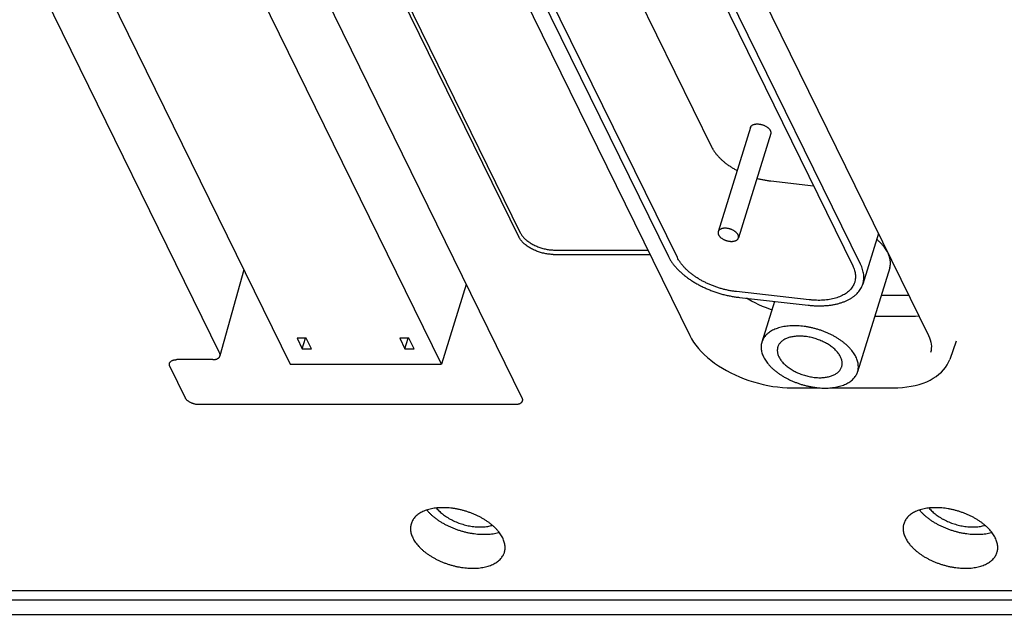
# Model space of a CAD drawing. Header units: inches. Extents: x 0 to 34, y 0 to 22.
# Tile 20 of 29: x 27.1 to 28.9, y 8.4 to 9.4. Entities that reach past the tile are written whole.
import ezdxf

# ---------------------------------------------------------------- set-up
doc = ezdxf.new("R2010")
doc.units = ezdxf.units.IN
doc.header["$LTSCALE"] = 1.87
doc.header["$MEASUREMENT"] = 0
doc.layers.get('0').update_dxf_attribs({"linetype": 'CONTINUOUS'})

msp = doc.modelspace()

# ---------------------------------------------------------------- linework, layer by layer
at = {"color": 7, "linetype": 'CONTINUOUS'}
for p, q in [((26.4981, 10.9996), (27.5718, 8.8116)), ((27.8435, 8.8116), (26.7698, 10.9996)), ((27.4452, 8.8321), (26.3928, 10.9767)), ((27.0994, 10.8393), (27.9825, 9.0398)), ((27.1019, 10.8472), (27.9849, 9.0476)), ((27.5236, 10.4232), (28.2893, 8.8629)), ((27.952, 10.4232), (28.7176, 8.8629)), ((27.7988, 10.2807), (28.3282, 9.2017)), ((27.9751, 10.2243), (28.5817, 8.9883)), ((28.5956, 8.9909), (27.9916, 10.2217)), ((27.6604, 10.2078), (28.2507, 9.0048)), ((28.2668, 9.003), (27.6747, 10.2096)), ((27.4478, 9.8516), (27.9878, 8.7513)), ((28.398, 9.2366), (28.3401, 9.0494)), ((28.4343, 9.2254), (28.3764, 9.0382)), ((28.4344, 9.1405), (28.5112, 9.1319)), ((28.6277, 9.0461), (28.5997, 8.9555)), ((28.0463, 9.0165), (28.2139, 9.0165)), ((28.0438, 9.0087), (28.2178, 9.0087)), ((27.4888, 8.9807), (27.4459, 8.8264)), ((28.648, 8.9845), (28.5904, 8.798)), ((27.8878, 8.9549), (27.8435, 8.8116)), ((28.5036, 8.9271), (28.373, 8.9418)), ((28.3781, 8.9314), (28.5019, 8.9175)), ((28.6328, 8.9352), (28.6821, 8.9352)), ((28.441, 8.9243), (28.4184, 8.8512)), ((28.6882, 8.8973), (28.6211, 8.8973)), ((27.6008, 8.8585), (27.5843, 8.8585)), ((27.5843, 8.8585), (27.5937, 8.8392)), ((27.5937, 8.8392), (27.5997, 8.8585)), ((27.6103, 8.8392), (27.6008, 8.8585)), ((27.785, 8.8585), (27.7685, 8.8585)), ((27.7685, 8.8585), (27.7779, 8.8392)), ((27.7779, 8.8392), (27.7839, 8.8585)), ((27.7945, 8.8392), (27.785, 8.8585)), ((27.5937, 8.8392), (27.6103, 8.8392)), ((27.7779, 8.8392), (27.7945, 8.8392)), ((28.7672, 8.8527), (28.7556, 8.8202)), ((27.4329, 8.8197), (27.3684, 8.8197)), ((27.3561, 8.8073), (27.3835, 8.7513)), ((27.5718, 8.8116), (27.8435, 8.8116)), ((28.4722, 8.7691), (28.5209, 8.7691)), ((28.5424, 8.7691), (28.6546, 8.7691)), ((27.9754, 8.7389), (27.4081, 8.7389)), ((22.1881, 8.405), (30.8962, 8.405)), ((30.9165, 8.3877), (22.1848, 8.3877)), ((22.2012, 8.3625), (30.9329, 8.3625))]:
    msp.add_line(p, q, dxfattribs=at)
for points in [[(28.4364, 8.9092), (28.4341, 8.9099), (28.4269, 8.9125), (28.4198, 8.9153), (28.413, 8.9183), (28.4063, 8.9215), (28.3998, 8.9248), (28.3937, 8.9283), (28.391, 8.9299)], [(28.7005, 8.8978), (28.7001, 8.8977), (28.6943, 8.8974), (28.6882, 8.8973)], [(28.2893, 8.8629), (28.2924, 8.8571), (28.296, 8.8513), (28.3001, 8.8455), (28.3047, 8.8398), (28.3097, 8.8343), (28.3151, 8.8289), (28.3209, 8.8236), (28.3271, 8.8185), (28.3336, 8.8136), (28.3405, 8.8089), (28.3476, 8.8044), (28.355, 8.8001), (28.3627, 8.796), (28.3705, 8.7922), (28.3786, 8.7887), (28.3868, 8.7854), (28.3952, 8.7824), (28.4037, 8.7797), (28.4122, 8.7772), (28.4209, 8.7751), (28.4295, 8.7733), (28.4381, 8.7718), (28.4468, 8.7707), (28.4553, 8.7698), (28.4638, 8.7693), (28.4722, 8.7691)], [(28.7176, 8.8629), (28.7194, 8.859), (28.7207, 8.8552), (28.7218, 8.8513), (28.7224, 8.8475), (28.7227, 8.8438), (28.7226, 8.84), (28.7221, 8.8363), (28.7211, 8.8327)], [(28.6546, 8.7691), (28.6628, 8.7693), (28.6709, 8.7698), (28.6788, 8.7707), (28.6865, 8.7719), (28.6939, 8.7734), (28.7011, 8.7753), (28.7079, 8.7775), (28.7144, 8.7801), (28.7205, 8.783), (28.7262, 8.7862), (28.7315, 8.7896), (28.7364, 8.7934), (28.7408, 8.7973), (28.7447, 8.8015), (28.7482, 8.8059), (28.7511, 8.8105), (28.7536, 8.8153), (28.7556, 8.8202)]]:
    msp.add_lwpolyline(points, dxfattribs=at)
for points, knots in [([(28.398, 9.2366), (28.398, 9.2368), (28.3982, 9.2374), (28.3987, 9.2382), (28.3994, 9.2392), (28.4003, 9.24), (28.4014, 9.2407), (28.4026, 9.2413), (28.4039, 9.2419), (28.4054, 9.2423), (28.4069, 9.2426), (28.4086, 9.2428), (28.4097, 9.2428), (28.4103, 9.2428)], [0, 0, 0, 0, 0.045986, 0.12173, 0.20006, 0.281808, 0.368045, 0.459895, 0.557252, 0.659814, 0.768255, 0.882018, 1, 1, 1, 1]), ([(28.4103, 9.2428), (28.4109, 9.2428), (28.4121, 9.2428), (28.414, 9.2426), (28.4158, 9.2423), (28.4177, 9.2419), (28.4195, 9.2413), (28.4214, 9.2407), (28.4231, 9.24), (28.4248, 9.2391), (28.4264, 9.2382), (28.4279, 9.2373), (28.4293, 9.2362), (28.4305, 9.2351), (28.4316, 9.234), (28.4325, 9.2328), (28.4333, 9.2316), (28.4339, 9.2304), (28.4343, 9.2292), (28.4345, 9.228), (28.4346, 9.2269), (28.4344, 9.226), (28.4343, 9.2255), (28.4343, 9.2254)], [0, 0, 0, 0, 0.054428, 0.110543, 0.167706, 0.225392, 0.28368, 0.341972, 0.399574, 0.456415, 0.512222, 0.566357, 0.61846, 0.668662, 0.716533, 0.761728, 0.804515, 0.844943, 0.882979, 0.918962, 0.953585, 0.987258, 1, 1, 1, 1]), ([(28.3282, 9.2017), (28.3289, 9.2003), (28.3304, 9.1975), (28.3331, 9.1934), (28.3361, 9.1893), (28.3395, 9.1853), (28.3432, 9.1814), (28.3473, 9.1775), (28.3517, 9.1738), (28.3564, 9.1702), (28.3614, 9.1667), (28.3667, 9.1633), (28.3709, 9.1609), (28.3734, 9.1595), (28.374, 9.1592)], [0, 0, 0, 0, 0.073888, 0.150829, 0.230702, 0.313388, 0.399126, 0.487718, 0.578822, 0.672413, 0.76845, 0.866498, 0.966179, 1, 1, 1, 1]), ([(28.4095, 9.1453), (28.4114, 9.1448), (28.4153, 9.1438), (28.4215, 9.1425), (28.4279, 9.1413), (28.4322, 9.1408), (28.4344, 9.1405)], [0, 0, 0, 0, 0.226198, 0.486599, 0.74497, 1, 1, 1, 1]), ([(28.3401, 9.0494), (28.3401, 9.0492), (28.3399, 9.0488), (28.3398, 9.0479), (28.3398, 9.0467), (28.3401, 9.0455), (28.3405, 9.0443), (28.3411, 9.0431), (28.3418, 9.0419), (28.3428, 9.0408), (28.3439, 9.0396), (28.3451, 9.0385), (28.3465, 9.0375), (28.348, 9.0365), (28.3496, 9.0356), (28.3513, 9.0348), (28.353, 9.0341), (28.3548, 9.0334), (28.3567, 9.0329), (28.3585, 9.0325), (28.3604, 9.0322), (28.3622, 9.032), (28.3635, 9.032), (28.3641, 9.032)], [0, 0, 0, 0, 0.012742, 0.046415, 0.081038, 0.117021, 0.155057, 0.195485, 0.238272, 0.283467, 0.331338, 0.38154, 0.433643, 0.487778, 0.543585, 0.600426, 0.658028, 0.71632, 0.774608, 0.832294, 0.889457, 0.945572, 1, 1, 1, 1]), ([(28.3525, 9.0556), (28.3519, 9.0556), (28.3507, 9.0555), (28.3491, 9.0554), (28.3475, 9.0551), (28.3461, 9.0547), (28.3447, 9.0541), (28.3435, 9.0535), (28.3425, 9.0528), (28.3416, 9.0519), (28.3409, 9.051), (28.3404, 9.0502), (28.3402, 9.0496), (28.3401, 9.0494)], [0, 0, 0, 0, 0.117982, 0.231745, 0.340186, 0.442748, 0.540105, 0.631955, 0.718192, 0.79994, 0.87827, 0.954014, 1, 1, 1, 1]), ([(28.3764, 9.0382), (28.3765, 9.0383), (28.3766, 9.0388), (28.3767, 9.0397), (28.3767, 9.0408), (28.3765, 9.042), (28.3761, 9.0432), (28.3755, 9.0444), (28.3747, 9.0456), (28.3738, 9.0468), (28.3727, 9.0479), (28.3714, 9.049), (28.37, 9.05), (28.3686, 9.051), (28.367, 9.0519), (28.3653, 9.0528), (28.3635, 9.0535), (28.3617, 9.0541), (28.3598, 9.0546), (28.358, 9.0551), (28.3561, 9.0554), (28.3543, 9.0555), (28.3531, 9.0556), (28.3525, 9.0556)], [0, 0, 0, 0, 0.012742, 0.046415, 0.081038, 0.117021, 0.155057, 0.195485, 0.238272, 0.283467, 0.331338, 0.38154, 0.433643, 0.487778, 0.543585, 0.600426, 0.658028, 0.71632, 0.774608, 0.832294, 0.889457, 0.945572, 1, 1, 1, 1]), ([(28.0438, 9.0087), (28.0426, 9.0087), (28.0401, 9.0087), (28.0364, 9.009), (28.0326, 9.0095), (28.0288, 9.0102), (28.025, 9.011), (28.0213, 9.012), (28.0175, 9.0132), (28.0138, 9.0146), (28.0103, 9.0161), (28.0068, 9.0177), (28.0035, 9.0195), (28.0003, 9.0214), (27.9973, 9.0235), (27.9945, 9.0256), (27.9919, 9.0278), (27.9895, 9.0301), (27.9874, 9.0324), (27.9855, 9.0348), (27.9839, 9.0373), (27.9829, 9.0389), (27.9825, 9.0398)], [0, 0, 0, 0, 0.051025, 0.103223, 0.156288, 0.210157, 0.2645, 0.319138, 0.373886, 0.428403, 0.482609, 0.536172, 0.588919, 0.64069, 0.691187, 0.740376, 0.788001, 0.833974, 0.878234, 0.920623, 0.961234, 1, 1, 1, 1]), ([(27.9849, 9.0476), (27.9854, 9.0468), (27.9863, 9.0451), (27.9879, 9.0427), (27.9898, 9.0403), (27.9919, 9.0379), (27.9943, 9.0356), (27.9969, 9.0334), (27.9997, 9.0313), (28.0027, 9.0293), (28.0059, 9.0274), (28.0092, 9.0256), (28.0127, 9.0239), (28.0163, 9.0224), (28.0199, 9.0211), (28.0237, 9.0199), (28.0275, 9.0189), (28.0313, 9.018), (28.0351, 9.0173), (28.0388, 9.0169), (28.0426, 9.0166), (28.045, 9.0165), (28.0463, 9.0165)], [0, 0, 0, 0, 0.038766, 0.079377, 0.121766, 0.166026, 0.211999, 0.259624, 0.308813, 0.35931, 0.411081, 0.463828, 0.517391, 0.571597, 0.626114, 0.680862, 0.7355, 0.789843, 0.843712, 0.896777, 0.948975, 1, 1, 1, 1]), ([(28.3641, 9.032), (28.3646, 9.032), (28.3658, 9.032), (28.3674, 9.0322), (28.369, 9.0325), (28.3705, 9.0329), (28.3718, 9.0334), (28.373, 9.034), (28.3741, 9.0348), (28.375, 9.0356), (28.3757, 9.0365), (28.3761, 9.0374), (28.3763, 9.0379), (28.3764, 9.0382)], [0, 0, 0, 0, 0.117982, 0.231745, 0.340186, 0.442748, 0.540105, 0.631955, 0.718192, 0.79994, 0.87827, 0.954014, 1, 1, 1, 1]), ([(28.6449, 9.0111), (28.6443, 9.0124), (28.6429, 9.015), (28.6404, 9.0187), (28.6376, 9.0225), (28.6345, 9.0262), (28.6309, 9.0298), (28.6276, 9.033), (28.6254, 9.0348), (28.6245, 9.0356)], [0, 0, 0, 0, 0.13149, 0.272194, 0.418642, 0.570845, 0.728327, 0.890806, 1, 1, 1, 1]), ([(28.2507, 9.0048), (28.2515, 9.0032), (28.2532, 9), (28.2562, 8.9953), (28.2596, 8.9906), (28.2635, 8.986), (28.2677, 8.9815), (28.2723, 8.977), (28.2772, 8.9727), (28.2825, 8.9685), (28.2881, 8.9644), (28.294, 8.9605), (28.3001, 8.9568), (28.3065, 8.9533), (28.3132, 8.95), (28.32, 8.9469), (28.327, 8.944), (28.3341, 8.9414), (28.3413, 8.939), (28.3486, 8.9369), (28.356, 8.9351), (28.3634, 8.9336), (28.3707, 8.9323), (28.3757, 8.9317), (28.3781, 8.9314)], [0, 0, 0, 0, 0.035219, 0.07183, 0.109784, 0.149012, 0.189623, 0.231565, 0.274696, 0.318925, 0.364318, 0.41071, 0.457902, 0.505859, 0.554545, 0.603738, 0.65323, 0.703052, 0.753054, 0.802999, 0.852733, 0.902289, 0.951453, 1, 1, 1, 1]), ([(28.373, 8.9418), (28.3708, 8.942), (28.3665, 8.9426), (28.3601, 8.9437), (28.3536, 8.9451), (28.3472, 8.9467), (28.3409, 8.9486), (28.3346, 8.9508), (28.3284, 8.9531), (28.3223, 8.9557), (28.3165, 8.9585), (28.3108, 8.9614), (28.3053, 8.9646), (28.3, 8.9679), (28.295, 8.9714), (28.2903, 8.975), (28.2859, 8.9788), (28.2818, 8.9826), (28.2781, 8.9866), (28.2747, 8.9906), (28.2717, 8.9947), (28.269, 8.9988), (28.2675, 9.0016), (28.2668, 9.003)], [0, 0, 0, 0, 0.050876, 0.102418, 0.154365, 0.2065, 0.258856, 0.311212, 0.363299, 0.415049, 0.466398, 0.517083, 0.566906, 0.615912, 0.663914, 0.710692, 0.756228, 0.800508, 0.843362, 0.88469, 0.924613, 0.963069, 1, 1, 1, 1]), ([(28.648, 8.9845), (28.6481, 8.9847), (28.6485, 8.9861), (28.6491, 8.9887), (28.6494, 8.9923), (28.6493, 8.996), (28.6488, 8.9997), (28.6479, 9.0035), (28.6467, 9.0072), (28.6456, 9.0097), (28.645, 9.0109)], [0, 0, 0, 0, 0.031849, 0.161281, 0.291952, 0.42547, 0.562829, 0.704591, 0.851475, 1, 1, 1, 1]), ([(28.5817, 8.9883), (28.5823, 8.987), (28.5835, 8.9842), (28.585, 8.9801), (28.586, 8.9759), (28.5865, 8.9719), (28.5866, 8.9679), (28.5863, 8.964), (28.5857, 8.961), (28.5852, 8.9593), (28.5851, 8.9588)], [0, 0, 0, 0, 0.149606, 0.293786, 0.432727, 0.56709, 0.698074, 0.826369, 0.952883, 1, 1, 1, 1]), ([(28.5997, 8.9555), (28.6001, 8.9568), (28.6008, 8.9595), (28.6014, 8.9637), (28.6016, 8.9681), (28.6013, 8.9726), (28.6005, 8.9771), (28.5993, 8.9817), (28.5977, 8.9864), (28.5963, 8.9894), (28.5956, 8.9909)], [0, 0, 0, 0, 0.110269, 0.228354, 0.348379, 0.470941, 0.596637, 0.726495, 0.860905, 1, 1, 1, 1]), ([(28.5019, 8.9175), (28.5043, 8.9172), (28.509, 8.9168), (28.5161, 8.9164), (28.523, 8.9163), (28.5298, 8.9165), (28.5364, 8.917), (28.5428, 8.9177), (28.549, 8.9188), (28.5549, 8.9201), (28.5606, 8.9218), (28.566, 8.9236), (28.571, 8.9258), (28.5757, 8.9282), (28.5801, 8.9308), (28.5841, 8.9337), (28.5878, 8.9368), (28.591, 8.9401), (28.5938, 8.9436), (28.5962, 8.9473), (28.5982, 8.9512), (28.5992, 8.954), (28.5997, 8.9554), (28.5997, 8.9555)], [0, 0, 0, 0, 0.063494, 0.12607, 0.187463, 0.247477, 0.30618, 0.3634, 0.418934, 0.472795, 0.525005, 0.575431, 0.624018, 0.670944, 0.716208, 0.759814, 0.801954, 0.84285, 0.88262, 0.921459, 0.959755, 0.997753, 1, 1, 1, 1]), ([(28.5851, 8.9588), (28.5849, 8.958), (28.5842, 8.9561), (28.5827, 8.953), (28.5807, 8.9496), (28.5782, 8.9464), (28.5754, 8.9434), (28.5721, 8.9406), (28.5685, 8.938), (28.5645, 8.9357), (28.5602, 8.9336), (28.5556, 8.9317), (28.5507, 8.9301), (28.5455, 8.9288), (28.5401, 8.9277), (28.5344, 8.9269), (28.5285, 8.9264), (28.5225, 8.9261), (28.5163, 8.9262), (28.51, 8.9265), (28.5057, 8.9269), (28.5036, 8.9271)], [0, 0, 0, 0, 0.025613, 0.066716, 0.108348, 0.150962, 0.194855, 0.240183, 0.28721, 0.336163, 0.387038, 0.439883, 0.494866, 0.551863, 0.610744, 0.671621, 0.734312, 0.798561, 0.864399, 0.931655, 1, 1, 1, 1]), ([(28.477, 8.8805), (28.4751, 8.8805), (28.4714, 8.8805), (28.466, 8.8801), (28.4607, 8.8794), (28.4557, 8.8785), (28.4508, 8.8774), (28.4463, 8.876), (28.4419, 8.8743), (28.4379, 8.8725), (28.4342, 8.8704), (28.4308, 8.8681), (28.4278, 8.8656), (28.4251, 8.8629), (28.4228, 8.86), (28.4208, 8.8569), (28.4194, 8.854), (28.4187, 8.852), (28.4184, 8.8512)], [0, 0, 0, 0, 0.080014, 0.158171, 0.23411, 0.307529, 0.378568, 0.447198, 0.513219, 0.576533, 0.637468, 0.696113, 0.752513, 0.806858, 0.859698, 0.911339, 0.962085, 1, 1, 1, 1]), ([(28.5904, 8.798), (28.5905, 8.7983), (28.5909, 8.7997), (28.5915, 8.8023), (28.5918, 8.8059), (28.5917, 8.8095), (28.5912, 8.8133), (28.5903, 8.817), (28.589, 8.8209), (28.5874, 8.8247), (28.5853, 8.8285), (28.5828, 8.8323), (28.58, 8.8361), (28.5768, 8.8398), (28.5733, 8.8434), (28.5695, 8.847), (28.5654, 8.8504), (28.561, 8.8537), (28.5563, 8.8569), (28.5514, 8.86), (28.5463, 8.8628), (28.5409, 8.8655), (28.5354, 8.868), (28.5298, 8.8703), (28.5241, 8.8724), (28.5182, 8.8743), (28.5123, 8.8759), (28.5063, 8.8774), (28.5004, 8.8785), (28.4944, 8.8794), (28.4886, 8.8801), (28.4827, 8.8805), (28.4789, 8.8805), (28.477, 8.8805)], [0, 0, 0, 0, 0.005526, 0.028077, 0.050906, 0.074158, 0.098029, 0.122756, 0.148412, 0.17503, 0.202734, 0.231626, 0.261659, 0.292757, 0.324998, 0.35837, 0.392739, 0.427967, 0.464117, 0.50109, 0.538698, 0.576786, 0.61541, 0.654407, 0.693565, 0.732748, 0.771997, 0.811115, 0.84989, 0.888235, 0.926165, 0.963483, 1, 1, 1, 1]), ([(28.4861, 8.8619), (28.4848, 8.8619), (28.4821, 8.8618), (28.4781, 8.8615), (28.4743, 8.861), (28.4707, 8.8603), (28.4672, 8.8594), (28.464, 8.8583), (28.461, 8.857), (28.4582, 8.8555), (28.4557, 8.8538), (28.4534, 8.852), (28.4514, 8.85), (28.4498, 8.8479), (28.4484, 8.8456), (28.4476, 8.8438), (28.4472, 8.8426), (28.4471, 8.8423)], [0, 0, 0, 0, 0.087547, 0.172824, 0.255365, 0.334872, 0.411578, 0.48527, 0.555734, 0.623184, 0.687892, 0.749893, 0.809419, 0.867155, 0.923499, 0.978868, 1, 1, 1, 1]), ([(28.5618, 8.8069), (28.5619, 8.8074), (28.5623, 8.8087), (28.5626, 8.811), (28.5627, 8.8136), (28.5624, 8.8163), (28.5618, 8.8191), (28.5609, 8.8219), (28.5597, 8.8247), (28.5582, 8.8274), (28.5564, 8.8302), (28.5542, 8.833), (28.5518, 8.8357), (28.5492, 8.8383), (28.5463, 8.8408), (28.5431, 8.8433), (28.5398, 8.8457), (28.5362, 8.8479), (28.5325, 8.85), (28.5286, 8.852), (28.5246, 8.8538), (28.5204, 8.8554), (28.5162, 8.8569), (28.5119, 8.8582), (28.5076, 8.8593), (28.5032, 8.8603), (28.4989, 8.861), (28.4946, 8.8615), (28.4903, 8.8618), (28.4875, 8.8619), (28.4861, 8.8619)], [0, 0, 0, 0, 0.015168, 0.039989, 0.065239, 0.091122, 0.11797, 0.145919, 0.175022, 0.205426, 0.237251, 0.270429, 0.304889, 0.340747, 0.377888, 0.416121, 0.45542, 0.495757, 0.536888, 0.578607, 0.620957, 0.663718, 0.706612, 0.749567, 0.792514, 0.83517, 0.877312, 0.91898, 0.95996, 1, 1, 1, 1]), ([(28.4184, 8.8512), (28.4184, 8.8509), (28.4179, 8.8495), (28.4174, 8.8469), (28.4171, 8.8433), (28.4171, 8.8397), (28.4176, 8.8359), (28.4185, 8.8322), (28.4198, 8.8283), (28.4215, 8.8245), (28.4236, 8.8207), (28.426, 8.8169), (28.4289, 8.8131), (28.432, 8.8094), (28.4355, 8.8058), (28.4393, 8.8022), (28.4435, 8.7988), (28.4479, 8.7955), (28.4525, 8.7923), (28.4575, 8.7892), (28.4626, 8.7864), (28.4679, 8.7837), (28.4734, 8.7812), (28.4791, 8.7789), (28.4848, 8.7768), (28.4907, 8.7749), (28.4966, 8.7732), (28.5025, 8.7718), (28.5085, 8.7707), (28.5144, 8.7698), (28.5203, 8.7691), (28.5261, 8.7687), (28.53, 8.7687), (28.5319, 8.7687)], [0, 0, 0, 0, 0.005526, 0.028077, 0.050906, 0.074158, 0.098029, 0.122756, 0.148412, 0.17503, 0.202734, 0.231626, 0.261659, 0.292757, 0.324998, 0.35837, 0.392739, 0.427967, 0.464117, 0.50109, 0.538698, 0.576786, 0.61541, 0.654407, 0.693565, 0.732748, 0.771997, 0.811115, 0.84989, 0.888235, 0.926165, 0.963483, 1, 1, 1, 1]), ([(28.4471, 8.8423), (28.4469, 8.8418), (28.4466, 8.8405), (28.4462, 8.8382), (28.4462, 8.8356), (28.4464, 8.8329), (28.447, 8.8301), (28.4479, 8.8273), (28.4491, 8.8245), (28.4507, 8.8217), (28.4525, 8.819), (28.4546, 8.8162), (28.457, 8.8135), (28.4597, 8.8109), (28.4626, 8.8084), (28.4657, 8.8059), (28.4691, 8.8035), (28.4726, 8.8013), (28.4764, 8.7992), (28.4803, 8.7972), (28.4843, 8.7954), (28.4884, 8.7938), (28.4926, 8.7923), (28.4969, 8.791), (28.5013, 8.7899), (28.5056, 8.7889), (28.51, 8.7882), (28.5143, 8.7877), (28.5185, 8.7874), (28.5213, 8.7873), (28.5227, 8.7873)], [0, 0, 0, 0, 0.015168, 0.039989, 0.065239, 0.091122, 0.11797, 0.145919, 0.175022, 0.205426, 0.237251, 0.270429, 0.304889, 0.340747, 0.377888, 0.416121, 0.45542, 0.495757, 0.536888, 0.578607, 0.620957, 0.663718, 0.706612, 0.749567, 0.792514, 0.83517, 0.877312, 0.91898, 0.95996, 1, 1, 1, 1]), ([(27.3553, 8.813), (27.3554, 8.813), (27.3555, 8.8135), (27.3558, 8.8142), (27.3564, 8.8152), (27.3572, 8.8161), (27.3581, 8.8169), (27.3592, 8.8177), (27.3605, 8.8183), (27.3618, 8.8188), (27.3633, 8.8192), (27.3649, 8.8195), (27.3666, 8.8197), (27.3678, 8.8197), (27.3684, 8.8197)], [0, 0, 0, 0, 0.008841, 0.080706, 0.153907, 0.229345, 0.30841, 0.392299, 0.48115, 0.57475, 0.673561, 0.777937, 0.887087, 1, 1, 1, 1]), ([(27.4329, 8.8197), (27.4335, 8.8197), (27.4346, 8.8197), (27.4363, 8.8199), (27.4379, 8.8202), (27.4394, 8.8206), (27.4408, 8.8211), (27.4421, 8.8218), (27.4432, 8.8225), (27.4441, 8.8233), (27.4449, 8.8242), (27.4455, 8.8252), (27.4458, 8.826), (27.4459, 8.8264), (27.4459, 8.8264)], [0, 0, 0, 0, 0.112913, 0.222063, 0.326439, 0.42525, 0.51885, 0.607701, 0.69159, 0.770655, 0.846093, 0.919294, 0.991159, 1, 1, 1, 1]), ([(27.4459, 8.8264), (27.446, 8.8267), (27.4462, 8.8274), (27.4462, 8.8285), (27.4461, 8.8297), (27.4457, 8.831), (27.4454, 8.8317), (27.4452, 8.8321)], [0, 0, 0, 0, 0.167043, 0.361471, 0.564041, 0.776577, 1, 1, 1, 1]), ([(27.3561, 8.8073), (27.3559, 8.8077), (27.3556, 8.8085), (27.3552, 8.8097), (27.3551, 8.8109), (27.3551, 8.812), (27.3553, 8.8127), (27.3553, 8.813)], [0, 0, 0, 0, 0.223423, 0.435959, 0.638529, 0.832957, 1, 1, 1, 1]), ([(28.5227, 8.7873), (28.5241, 8.7873), (28.5268, 8.7874), (28.5307, 8.7877), (28.5345, 8.7882), (28.5382, 8.7889), (28.5416, 8.7898), (28.5449, 8.7909), (28.5479, 8.7922), (28.5507, 8.7937), (28.5532, 8.7954), (28.5554, 8.7972), (28.5574, 8.7992), (28.5591, 8.8013), (28.5604, 8.8036), (28.5613, 8.8054), (28.5617, 8.8066), (28.5618, 8.8069)], [0, 0, 0, 0, 0.087547, 0.172824, 0.255365, 0.334872, 0.411578, 0.48527, 0.555734, 0.623184, 0.687892, 0.749893, 0.809419, 0.867155, 0.923499, 0.978868, 1, 1, 1, 1]), ([(28.5319, 8.7687), (28.5337, 8.7687), (28.5374, 8.7687), (28.5429, 8.7691), (28.5481, 8.7698), (28.5532, 8.7707), (28.558, 8.7718), (28.5626, 8.7732), (28.5669, 8.7749), (28.5709, 8.7767), (28.5746, 8.7788), (28.578, 8.7811), (28.5811, 8.7836), (28.5838, 8.7863), (28.5861, 8.7892), (28.588, 8.7923), (28.5895, 8.7952), (28.5902, 8.7972), (28.5904, 8.798)], [0, 0, 0, 0, 0.080014, 0.158171, 0.23411, 0.307529, 0.378568, 0.447198, 0.513219, 0.576533, 0.637468, 0.696113, 0.752513, 0.806858, 0.859698, 0.911339, 0.962085, 1, 1, 1, 1]), ([(27.4081, 8.7389), (27.4074, 8.7389), (27.4062, 8.7389), (27.4043, 8.7391), (27.4024, 8.7394), (27.4005, 8.7398), (27.3986, 8.7404), (27.3968, 8.741), (27.395, 8.7417), (27.3932, 8.7425), (27.3916, 8.7434), (27.39, 8.7444), (27.3886, 8.7454), (27.3873, 8.7465), (27.3861, 8.7477), (27.3851, 8.7489), (27.3842, 8.7501), (27.3837, 8.7509), (27.3835, 8.7513)], [0, 0, 0, 0, 0.063834, 0.129675, 0.196825, 0.264536, 0.332695, 0.401205, 0.469288, 0.536186, 0.601817, 0.666101, 0.728357, 0.78799, 0.845063, 0.899649, 0.951369, 1, 1, 1, 1]), ([(27.9878, 8.7513), (27.9879, 8.7509), (27.9883, 8.7501), (27.9886, 8.7489), (27.9888, 8.7477), (27.9887, 8.7466), (27.9885, 8.7458), (27.9884, 8.7453), (27.9884, 8.7452)], [0, 0, 0, 0, 0.209989, 0.409746, 0.600135, 0.782872, 0.961996, 1, 1, 1, 1]), ([(27.9884, 8.7452), (27.9883, 8.745), (27.988, 8.7443), (27.9875, 8.7434), (27.9867, 8.7425), (27.9857, 8.7417), (27.9846, 8.741), (27.9834, 8.7403), (27.982, 8.7398), (27.9805, 8.7394), (27.9789, 8.7391), (27.9772, 8.7389), (27.976, 8.7389), (27.9754, 8.7389)], [0, 0, 0, 0, 0.058074, 0.133077, 0.210372, 0.291384, 0.377338, 0.468376, 0.564281, 0.665525, 0.77247, 0.884307, 1, 1, 1, 1]), ([(27.9533, 8.4996), (27.9527, 8.5008), (27.9513, 8.5034), (27.949, 8.5071), (27.9462, 8.5107), (27.9431, 8.5143), (27.9397, 8.5179), (27.936, 8.5213), (27.932, 8.5247), (27.9277, 8.5279), (27.9232, 8.531), (27.9184, 8.534), (27.9134, 8.5368), (27.9082, 8.5394), (27.9029, 8.5418), (27.8974, 8.5441), (27.8918, 8.5461), (27.8861, 8.5479), (27.8804, 8.5495), (27.8746, 8.5509), (27.8688, 8.552), (27.863, 8.5529), (27.8573, 8.5535), (27.8516, 8.5539), (27.8461, 8.554), (27.8407, 8.5539), (27.8354, 8.5535), (27.8303, 8.5529), (27.8253, 8.552), (27.8206, 8.5509), (27.8162, 8.5495), (27.812, 8.5479), (27.8081, 8.5461), (27.8045, 8.5441), (27.8012, 8.5419), (27.7982, 8.5394), (27.7956, 8.5368), (27.7933, 8.534), (27.7915, 8.531), (27.7899, 8.5279), (27.7892, 8.5256), (27.7888, 8.5244), (27.7888, 8.5242)], [0, 0, 0, 0, 0.021676, 0.044248, 0.067689, 0.092045, 0.117263, 0.14331, 0.170174, 0.197747, 0.226018, 0.254889, 0.284263, 0.314109, 0.344278, 0.374728, 0.405349, 0.436018, 0.466697, 0.497229, 0.527557, 0.557592, 0.587197, 0.61635, 0.644921, 0.672853, 0.700095, 0.726543, 0.752201, 0.776993, 0.800893, 0.82392, 0.846031, 0.867291, 0.887723, 0.907379, 0.92638, 0.944795, 0.962787, 0.980494, 0.99806, 1, 1, 1, 1]), ([(27.8343, 8.5533), (27.8344, 8.5532), (27.8354, 8.552), (27.8373, 8.5498), (27.8403, 8.5469), (27.8435, 8.544), (27.847, 8.5412), (27.8507, 8.5385), (27.8547, 8.536), (27.8588, 8.5336), (27.8631, 8.5313), (27.8676, 8.5292), (27.8722, 8.5273), (27.877, 8.5256), (27.8818, 8.5241), (27.8866, 8.5227), (27.8915, 8.5216), (27.8964, 8.5207), (27.9012, 8.52), (27.906, 8.5196), (27.9108, 8.5193), (27.9154, 8.5193), (27.9199, 8.5196), (27.9243, 8.52), (27.9285, 8.5207), (27.932, 8.5215), (27.934, 8.5221), (27.9348, 8.5223)], [0, 0, 0, 0, 0.004794, 0.041395, 0.079337, 0.118616, 0.159122, 0.200734, 0.243396, 0.286895, 0.331181, 0.376035, 0.421338, 0.466939, 0.512619, 0.558302, 0.603731, 0.648826, 0.693384, 0.737248, 0.780324, 0.8224, 0.863442, 0.903266, 0.941829, 0.979049, 1, 1, 1, 1]), ([(28.8375, 8.4996), (28.8369, 8.5008), (28.8356, 8.5034), (28.8332, 8.5071), (28.8304, 8.5107), (28.8274, 8.5143), (28.824, 8.5179), (28.8202, 8.5213), (28.8162, 8.5247), (28.8119, 8.5279), (28.8074, 8.531), (28.8026, 8.534), (28.7976, 8.5368), (28.7925, 8.5394), (28.7871, 8.5418), (28.7816, 8.5441), (28.776, 8.5461), (28.7703, 8.5479), (28.7646, 8.5495), (28.7588, 8.5509), (28.753, 8.552), (28.7473, 8.5529), (28.7415, 8.5535), (28.7359, 8.5539), (28.7303, 8.554), (28.7249, 8.5539), (28.7196, 8.5535), (28.7145, 8.5529), (28.7096, 8.552), (28.7049, 8.5509), (28.7004, 8.5495), (28.6962, 8.5479), (28.6923, 8.5461), (28.6887, 8.5441), (28.6854, 8.5419), (28.6824, 8.5394), (28.6798, 8.5368), (28.6776, 8.534), (28.6757, 8.531), (28.6742, 8.5279), (28.6734, 8.5256), (28.6731, 8.5244), (28.673, 8.5242)], [0, 0, 0, 0, 0.021676, 0.044248, 0.067689, 0.092045, 0.117263, 0.14331, 0.170174, 0.197747, 0.226018, 0.254889, 0.284263, 0.314109, 0.344278, 0.374728, 0.405349, 0.436018, 0.466697, 0.497229, 0.527557, 0.557592, 0.587197, 0.61635, 0.644921, 0.672853, 0.700095, 0.726543, 0.752201, 0.776993, 0.800893, 0.82392, 0.846031, 0.867291, 0.887723, 0.907379, 0.92638, 0.944795, 0.962787, 0.980494, 0.99806, 1, 1, 1, 1]), ([(28.7185, 8.5533), (28.7186, 8.5532), (28.7196, 8.552), (28.7215, 8.5498), (28.7245, 8.5469), (28.7277, 8.544), (28.7312, 8.5412), (28.7349, 8.5385), (28.7389, 8.536), (28.743, 8.5336), (28.7474, 8.5313), (28.7518, 8.5292), (28.7565, 8.5273), (28.7612, 8.5256), (28.766, 8.5241), (28.7708, 8.5227), (28.7757, 8.5216), (28.7806, 8.5207), (28.7854, 8.52), (28.7903, 8.5196), (28.795, 8.5193), (28.7996, 8.5193), (28.8042, 8.5196), (28.8085, 8.52), (28.8127, 8.5207), (28.8162, 8.5215), (28.8182, 8.5221), (28.819, 8.5223)], [0, 0, 0, 0, 0.004794, 0.041395, 0.079337, 0.118616, 0.159122, 0.200734, 0.243396, 0.286895, 0.331181, 0.376035, 0.421338, 0.466939, 0.512619, 0.558302, 0.603731, 0.648826, 0.693384, 0.737248, 0.780324, 0.8224, 0.863442, 0.903266, 0.941829, 0.979049, 1, 1, 1, 1]), ([(27.8171, 8.5498), (27.8179, 8.5489), (27.8198, 8.5467), (27.823, 8.5434), (27.8268, 8.5398), (27.8309, 8.5364), (27.8354, 8.533), (27.8401, 8.5298), (27.845, 8.5268), (27.8501, 8.5239), (27.8555, 8.5212), (27.861, 8.5187), (27.8666, 8.5164), (27.8724, 8.5143), (27.8783, 8.5124), (27.8842, 8.5107), (27.8902, 8.5093), (27.8962, 8.5082), (27.9021, 8.5073), (27.908, 8.5066), (27.9139, 8.5062), (27.9196, 8.5061), (27.9252, 8.5062), (27.9307, 8.5066), (27.9359, 8.5072), (27.941, 8.5081), (27.9447, 8.509), (27.9466, 8.5096), (27.9469, 8.5097)], [0, 0, 0, 0, 0.02474, 0.060366, 0.097177, 0.135109, 0.174084, 0.214012, 0.254791, 0.296312, 0.338455, 0.381098, 0.42411, 0.467359, 0.510711, 0.554029, 0.597178, 0.640024, 0.682436, 0.724287, 0.765456, 0.805828, 0.845297, 0.883768, 0.921155, 0.957388, 0.992411, 1, 1, 1, 1]), ([(28.7014, 8.5498), (28.7021, 8.5489), (28.704, 8.5467), (28.7072, 8.5434), (28.711, 8.5398), (28.7152, 8.5364), (28.7196, 8.533), (28.7243, 8.5298), (28.7292, 8.5268), (28.7343, 8.5239), (28.7397, 8.5212), (28.7452, 8.5187), (28.7509, 8.5164), (28.7566, 8.5143), (28.7625, 8.5124), (28.7684, 8.5107), (28.7744, 8.5093), (28.7804, 8.5082), (28.7863, 8.5073), (28.7922, 8.5066), (28.7981, 8.5062), (28.8038, 8.5061), (28.8094, 8.5062), (28.8149, 8.5066), (28.8202, 8.5072), (28.8252, 8.5081), (28.8289, 8.509), (28.8308, 8.5096), (28.8312, 8.5097)], [0, 0, 0, 0, 0.02474, 0.060366, 0.097177, 0.135109, 0.174084, 0.214012, 0.254791, 0.296312, 0.338455, 0.381098, 0.42411, 0.467359, 0.510711, 0.554029, 0.597178, 0.640024, 0.682436, 0.724287, 0.765456, 0.805828, 0.845297, 0.883768, 0.921155, 0.957388, 0.992411, 1, 1, 1, 1]), ([(27.7888, 8.5242), (27.7885, 8.5233), (27.7881, 8.5211), (27.7878, 8.5178), (27.7879, 8.5142), (27.7883, 8.5106), (27.7892, 8.5069), (27.7905, 8.5032), (27.7915, 8.5008), (27.7921, 8.4996)], [0, 0, 0, 0, 0.120156, 0.256632, 0.395929, 0.539135, 0.686964, 0.840481, 1, 1, 1, 1]), ([(28.673, 8.5242), (28.6728, 8.5233), (28.6723, 8.5211), (28.672, 8.5178), (28.6721, 8.5142), (28.6726, 8.5106), (28.6734, 8.5069), (28.6747, 8.5032), (28.6758, 8.5008), (28.6764, 8.4996)], [0, 0, 0, 0, 0.120156, 0.256632, 0.395929, 0.539135, 0.686964, 0.840481, 1, 1, 1, 1]), ([(27.7921, 8.4996), (27.7928, 8.4983), (27.7941, 8.4958), (27.7965, 8.4921), (27.7993, 8.4884), (27.8023, 8.4848), (27.8057, 8.4813), (27.8095, 8.4778), (27.8135, 8.4745), (27.8178, 8.4713), (27.8223, 8.4682), (27.8271, 8.4652), (27.8321, 8.4624), (27.8372, 8.4598), (27.8426, 8.4573), (27.8481, 8.4551), (27.8537, 8.4531), (27.8593, 8.4513), (27.8651, 8.4497), (27.8709, 8.4483), (27.8767, 8.4472), (27.8824, 8.4463), (27.8882, 8.4457), (27.8938, 8.4453), (27.8994, 8.4451), (27.9048, 8.4453), (27.9101, 8.4456), (27.9152, 8.4463), (27.9201, 8.4471), (27.9248, 8.4483), (27.9293, 8.4496), (27.9335, 8.4512), (27.9374, 8.453), (27.941, 8.4551), (27.9443, 8.4573), (27.9473, 8.4598), (27.9499, 8.4624), (27.9521, 8.4652), (27.954, 8.4682), (27.9552, 8.4707), (27.9558, 8.4722), (27.956, 8.4726)], [0, 0, 0, 0, 0.021951, 0.04481, 0.068549, 0.093215, 0.118753, 0.145131, 0.172336, 0.200259, 0.228889, 0.258127, 0.287875, 0.3181, 0.348652, 0.379489, 0.410499, 0.441557, 0.472626, 0.503546, 0.53426, 0.564675, 0.594657, 0.62418, 0.653114, 0.681402, 0.70899, 0.735773, 0.761758, 0.786864, 0.811068, 0.834387, 0.856779, 0.878309, 0.899001, 0.918907, 0.938149, 0.956798, 0.975019, 0.992951, 1, 1, 1, 1]), ([(27.956, 8.4726), (27.9562, 8.4732), (27.9567, 8.475), (27.9574, 8.4779), (27.9577, 8.4814), (27.9576, 8.4849), (27.9571, 8.4886), (27.9563, 8.4922), (27.955, 8.4959), (27.9539, 8.4984), (27.9533, 8.4996)], [0, 0, 0, 0, 0.074111, 0.197287, 0.321799, 0.448885, 0.579537, 0.714406, 0.854465, 1, 1, 1, 1]), ([(28.6764, 8.4996), (28.677, 8.4983), (28.6784, 8.4958), (28.6807, 8.4921), (28.6835, 8.4884), (28.6866, 8.4848), (28.69, 8.4813), (28.6937, 8.4778), (28.6977, 8.4745), (28.702, 8.4713), (28.7065, 8.4682), (28.7113, 8.4652), (28.7163, 8.4624), (28.7215, 8.4598), (28.7268, 8.4573), (28.7323, 8.4551), (28.7379, 8.4531), (28.7436, 8.4513), (28.7493, 8.4497), (28.7551, 8.4483), (28.7609, 8.4472), (28.7667, 8.4463), (28.7724, 8.4457), (28.778, 8.4453), (28.7836, 8.4451), (28.789, 8.4453), (28.7943, 8.4456), (28.7994, 8.4463), (28.8044, 8.4471), (28.8091, 8.4483), (28.8135, 8.4496), (28.8177, 8.4512), (28.8216, 8.453), (28.8252, 8.4551), (28.8285, 8.4573), (28.8315, 8.4598), (28.8341, 8.4624), (28.8364, 8.4652), (28.8382, 8.4682), (28.8394, 8.4707), (28.84, 8.4722), (28.8402, 8.4726)], [0, 0, 0, 0, 0.021951, 0.04481, 0.068549, 0.093215, 0.118753, 0.145131, 0.172336, 0.200259, 0.228889, 0.258127, 0.287875, 0.3181, 0.348652, 0.379489, 0.410499, 0.441557, 0.472626, 0.503546, 0.53426, 0.564675, 0.594657, 0.62418, 0.653114, 0.681402, 0.70899, 0.735773, 0.761758, 0.786864, 0.811068, 0.834387, 0.856779, 0.878309, 0.899001, 0.918907, 0.938149, 0.956798, 0.975019, 0.992951, 1, 1, 1, 1]), ([(28.8402, 8.4726), (28.8404, 8.4732), (28.841, 8.475), (28.8416, 8.4779), (28.8419, 8.4814), (28.8418, 8.4849), (28.8413, 8.4886), (28.8405, 8.4922), (28.8392, 8.4959), (28.8381, 8.4984), (28.8375, 8.4996)], [0, 0, 0, 0, 0.074111, 0.197287, 0.321799, 0.448885, 0.579537, 0.714406, 0.854465, 1, 1, 1, 1])]:
    msp.add_open_spline(points, degree=3, knots=knots, dxfattribs=at)

doc.saveas('drawing.dxf')
